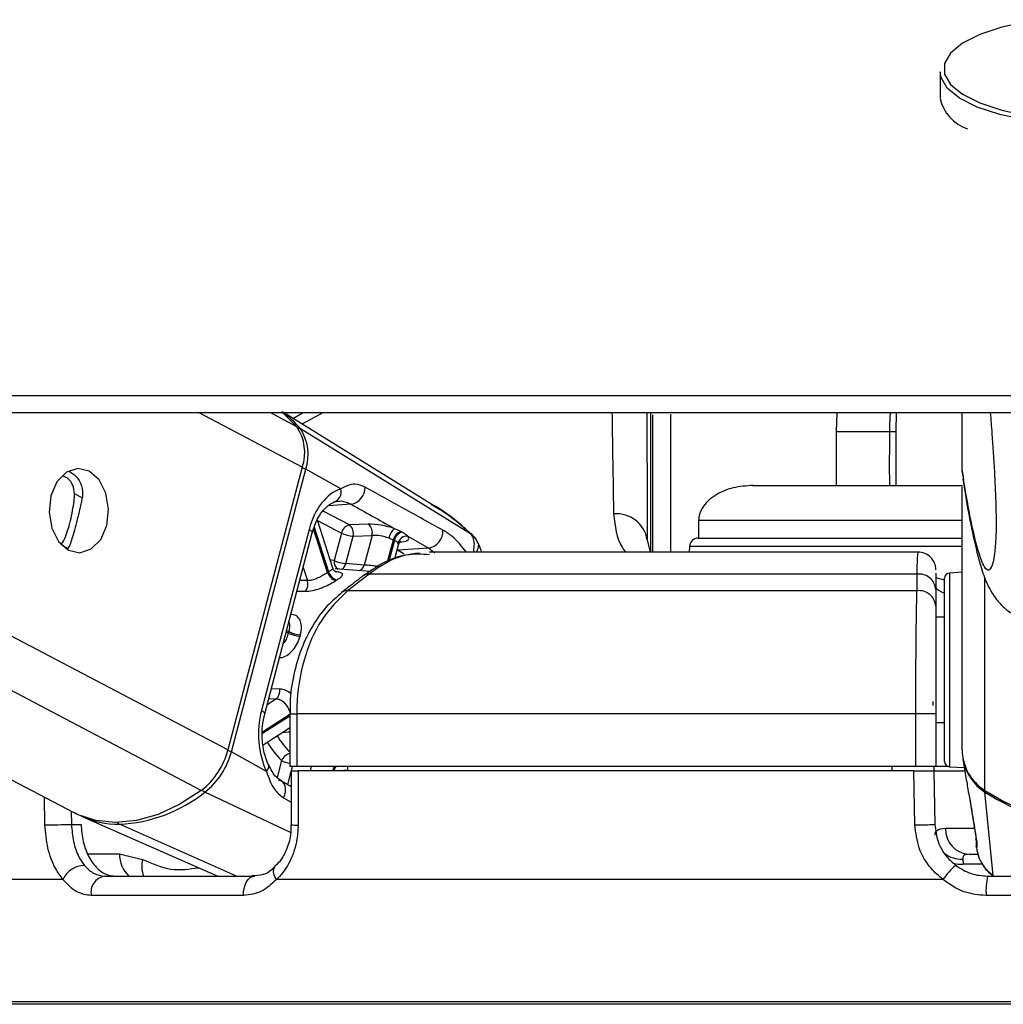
# Model space of a CAD drawing. Header units: millimetres. Extents: x 20 to 26560, y 40 to 17955.
# Tile 84 of 90: x 22437 to 22549, y 5803 to 5915. Entities that reach past the tile are written whole.
import ezdxf

# ---------------------------------------------------------------- set-up
doc = ezdxf.new("R2010")
doc.units = ezdxf.units.MM
doc.header["$LTSCALE"] = 2

msp = doc.modelspace()

# ---------------------------------------------------------------- linework, layer by layer
at = {"color": 7, "linetype": 'Continuous', "lineweight": 25}
for p, q in [((22542, 5909.09), (22542, 5906.09)), ((22356.77, 5870.29), (22443.36, 5824.73)), ((22484.11, 5859.83), (22467.22, 5870.29)), ((22509, 5870.25), (22509, 5854.39)), ((22530.24, 5870.29), (22530.17, 5868.14)), ((22536.97, 5868.14), (22537.01, 5870.29)), ((22544.5, 5863.65), (22544.5, 5870.29)), ((22509.3, 5854.39), (22509.3, 5870.05)), ((22488.54, 5856.49), (22469.16, 5868.43)), ((22530.17, 5868.14), (22530.17, 5861.99)), ((22536.97, 5861.99), (22536.97, 5868.14)), ((22469.37, 5864.06), (22460.9, 5831.87)), ((22461.3, 5831.65), (22469.77, 5863.84)), ((22473.76, 5861.62), (22469.77, 5863.84)), ((22544.5, 5863.65), (22544.5, 5863.64)), ((22544.5, 5863.64), (22544.67, 5862.72)), ((22544.5, 5831.87), (22544.5, 5861.84)), ((22472.86, 5852.58), (22471.09, 5858.03)), ((22514.5, 5857.99), (22514.5, 5855.99)), ((22470.15, 5856.99), (22464.73, 5836.37)), ((22476.89, 5857.58), (22474.75, 5857.49)), ((22480.6, 5856.74), (22479.9, 5857.06)), ((22465.09, 5835.99), (22470.51, 5856.61)), ((22473.83, 5856.55), (22473.01, 5853.44)), ((22474.34, 5853.09), (22475.16, 5856.21)), ((22475.16, 5856.21), (22477.31, 5856.29)), ((22477.31, 5856.29), (22476.42, 5852.93)), ((22479.26, 5856), (22479.74, 5855.81)), ((22481.4, 5856.21), (22483.79, 5854.86)), ((22508.65, 5855.81), (22508.98, 5854.39)), ((22514.45, 5855.99), (22533.5, 5855.99)), ((22533.5, 5855.99), (22544.53, 5855.99)), ((22442.87, 5855.09), (22442.66, 5854.83)), ((22479.9, 5853.62), (22480.32, 5855.23)), ((22483.79, 5854.86), (22480.2, 5854.62)), ((22513.45, 5855.04), (22513.41, 5854.39)), ((22539.46, 5854.39), (22483.8, 5854.39)), ((22477.12, 5852.21), (22473.12, 5852.5)), ((22476.42, 5852.93), (22474.34, 5853.09)), ((22476.97, 5851.89), (22474.52, 5849.99)), ((22539.36, 5851.89), (22476.97, 5851.89)), ((22539.36, 5849.99), (22539.36, 5851.89)), ((22541.5, 5852.02), (22541.5, 5850.14)), ((22542.5, 5844.63), (22542.5, 5851.42)), ((22544.5, 5852.1), (22543.06, 5852.02)), ((22541.5, 5850.14), (22541.5, 5848.24)), ((22539.36, 5849.99), (22474.52, 5849.99)), ((22542.5, 5846.99), (22541.5, 5846.99)), ((22542.5, 5830.56), (22542.5, 5844.63)), ((22541.15, 5837.4), (22541.16, 5836.91)), ((22467.95, 5835.99), (22467.95, 5829.99)), ((22539.23, 5835.99), (22468.74, 5835.99)), ((22468.74, 5835.99), (22468.74, 5829.99)), ((22541.5, 5835.99), (22539.23, 5835.99)), ((22539.23, 5829.99), (22539.23, 5835.99)), ((22541.5, 5835.99), (22541.5, 5829.99)), ((22464.9, 5832.44), (22467.91, 5834.39)), ((22541.5, 5834.99), (22542.5, 5834.99)), ((22465.29, 5829.42), (22461.3, 5831.65)), ((22468.74, 5829.99), (22467.95, 5829.99)), ((22539.23, 5829.99), (22468.74, 5829.99)), ((22474.53, 5829.99), (22474.53, 5829.49)), ((22536.5, 5829.99), (22536.5, 5829.49)), ((22541.5, 5829.99), (22539.23, 5829.99)), ((22541.28, 5829.99), (22541.29, 5829.49)), ((22542.91, 5829.99), (22541.5, 5829.99)), ((22543.06, 5829.96), (22544.74, 5829.87)), ((22544.59, 5830.86), (22544.99, 5828.25)), ((22468.12, 5829.49), (22468.11, 5823.36)), ((22539.01, 5829.49), (22468.91, 5829.49)), ((22473.66, 5829.52), (22474.53, 5829.59)), ((22541.29, 5829.49), (22541.39, 5823.39)), ((22541.29, 5829.49), (22544.8, 5829.49)), ((22468.12, 5827.68), (22466.99, 5828.31)), ((22545.29, 5826.66), (22545.49, 5825.45)), ((22548.01, 5817.59), (22547.09, 5827.06)), ((22545.49, 5825.45), (22546.1, 5821.74)), ((22444.39, 5824.25), (22459.76, 5817.49)), ((22443.09, 5823.39), (22444.19, 5823.39)), ((22468.11, 5823.36), (22468.11, 5823.36)), ((22448.57, 5820.04), (22451.2, 5819.4)), ((22545.31, 5819.99), (22546.3, 5819.99)), ((22544.56, 5819.43), (22544.63, 5818.84)), ((22446.86, 5817.49), (22463.98, 5817.49)), ((22547.39, 5817.49), (22571.6, 5817.49)), ((22442.13, 5817.09), (22410.7, 5817.09)), ((22542.32, 5817.09), (22466.43, 5817.09)), ((22462.69, 5815.28), (22445.35, 5815.28)), ((22571.76, 5815.28), (22547.23, 5815.28)), ((22559.5, 5802.89), (22416.39, 5802.89))]:
    msp.add_line(p, q, dxfattribs=at)
at = {"color": 8, "linetype": 'Continuous', "lineweight": 25}
for p, q in [((22457.87, 5827.25), (22376.07, 5870.29)), ((22460.9, 5831.87), (22387.88, 5870.29)), ((22469.37, 5864.06), (22457.54, 5870.29)), ((22468.77, 5868.68), (22465.71, 5870.29)), ((22468.31, 5869.61), (22469.49, 5870.29)), ((22471.77, 5870.29), (22469.33, 5868.98)), ((22511.3, 5870.11), (22511.3, 5854.39)), ((22530.17, 5868.14), (22536.22, 5868.14)), ((22536.22, 5868.14), (22536.97, 5868.14)), ((22444.31, 5860.59), (22443.44, 5861.05)), ((22474.75, 5857.49), (22471.74, 5859.07)), ((22474.94, 5859.85), (22472.32, 5859.67)), ((22471.11, 5857.99), (22473.83, 5856.55)), ((22472.26, 5852.08), (22470.65, 5857.04)), ((22470.72, 5857.26), (22472.37, 5852.16)), ((22479.09, 5853.31), (22479.74, 5855.81)), ((22479.87, 5855.74), (22479.24, 5853.37)), ((22488.51, 5856.52), (22488.54, 5856.49)), ((22442.66, 5854.83), (22441.98, 5855.19)), ((22480.2, 5854.62), (22480.16, 5854.64)), ((22480.16, 5854.61), (22480.2, 5854.62)), ((22480.5, 5855.54), (22480.72, 5855.56)), ((22483.79, 5854.86), (22484.46, 5854.3)), ((22533.5, 5855.04), (22513.45, 5855.04)), ((22544.53, 5855.04), (22533.5, 5855.04)), ((22469.47, 5852.65), (22469.95, 5851.15)), ((22469.95, 5851.15), (22469.08, 5851.17)), ((22543.06, 5852.02), (22543.06, 5844.84)), ((22547.07, 5827.25), (22547.07, 5851.47)), ((22467.78, 5845.17), (22467.54, 5845.3)), ((22467.58, 5845.47), (22467.83, 5845.34)), ((22543.06, 5844.84), (22543.06, 5829.96)), ((22466.82, 5838.8), (22465.84, 5838.84)), ((22466.42, 5837.7), (22465.36, 5837.02)), ((22465.55, 5837.74), (22466.42, 5837.7)), ((22464.84, 5833.93), (22467.95, 5835.93)), ((22467.95, 5835.73), (22464.84, 5833.72)), ((22467.95, 5835.99), (22468.74, 5835.99)), ((22467.02, 5830.66), (22466.5, 5828.71)), ((22468.14, 5829.5), (22468.27, 5829.99)), ((22470.39, 5829.99), (22470.26, 5829.49)), ((22467.72, 5827.91), (22468.12, 5829.44)), ((22472.82, 5829.49), (22472.84, 5829.55)), ((22473.9, 5829.54), (22473.85, 5829.49)), ((22440.08, 5823.32), (22440.01, 5826.49)), ((22468.03, 5822.45), (22458.28, 5827.06)), ((22467.22, 5826.41), (22468.11, 5825.91)), ((22443.06, 5824.89), (22443.09, 5823.39)), ((22461.89, 5817.49), (22448.55, 5823.41)), ((22542.6, 5822.94), (22545.86, 5822.94)), ((22444.95, 5820.04), (22448.57, 5820.04)), ((22546.79, 5818.84), (22544.63, 5818.84)), ((22559.5, 5803.18), (22415.69, 5803.18))]:
    msp.add_line(p, q, dxfattribs=at)
at = {"color": 7, "linetype": 'Continuous', "lineweight": 25, "flags": 128}
for points in [[(22553.39, 5915.05), (22551.97, 5914.83), (22549.03, 5914.19), (22546.52, 5913.36), (22544.54, 5912.36), (22543.18, 5911.25), (22542.48, 5910.07), (22542.48, 5908.86), (22543.18, 5907.67), (22544.54, 5906.56), (22546.52, 5905.57), (22549.03, 5904.74), (22551.97, 5904.1), (22555.21, 5903.68), (22558.63, 5903.49), (22562.09, 5903.56), (22565.44, 5903.86), (22568.54, 5904.39), (22571.28, 5905.13), (22573.53, 5906.05), (22575.21, 5907.11), (22576.25, 5908.26), (22576.6, 5909.46), (22576.6, 5909.46)], [(22576.88, 5909.79), (22577, 5909.09), (22576.64, 5907.86), (22575.58, 5906.68), (22573.86, 5905.59), (22571.55, 5904.66), (22568.75, 5903.9), (22565.57, 5903.35), (22562.15, 5903.04), (22558.61, 5902.98), (22555.11, 5903.17), (22551.79, 5903.6), (22548.78, 5904.25), (22546.22, 5905.1), (22544.2, 5906.12), (22542.8, 5907.26), (22542.09, 5908.47), (22542, 5909.09)], [(22424.7, 5872.24), (22440.21, 5872.24), (22447.97, 5872.24), (22463.49, 5872.24), (22471.25, 5872.24), (22486.77, 5872.24), (22494.52, 5872.24), (22502.28, 5872.24), (22517.8, 5872.24), (22525.56, 5872.24), (22539.74, 5872.24), (22553.91, 5872.24)], [(22435.19, 5870.29), (22450.71, 5870.29), (22458.47, 5870.29), (22473.98, 5870.29), (22481.74, 5870.29), (22497.26, 5870.29), (22505.02, 5870.29), (22520.54, 5870.29), (22528.29, 5870.29), (22536.05, 5870.29), (22547.77, 5870.29), (22559.5, 5870.29)], [(22467, 5870.37), (22467.17, 5870.25), (22468.77, 5868.68)], [(22445.11, 5863.62), (22443.8, 5863.92), (22442.52, 5863.49), (22441.44, 5862.39), (22440.75, 5860.8), (22440.54, 5858.95), (22440.84, 5857.13), (22441.62, 5855.61), (22442.75, 5854.62), (22444.05, 5854.33), (22445.34, 5854.76), (22446.42, 5855.85), (22447.11, 5857.45), (22447.32, 5859.3), (22447.02, 5861.12), (22446.24, 5862.64), (22445.11, 5863.62)], [(22480.71, 5856.67), (22480.69, 5856.69), (22480.6, 5856.74)], [(22479.74, 5855.81), (22479.84, 5855.76), (22479.87, 5855.74)], [(22468.91, 5829.49), (22468.9, 5825.49), (22468.9, 5823.32)], [(22539.12, 5823.32), (22539.05, 5827.32), (22539.01, 5829.49)], [(22466.99, 5828.31), (22466.93, 5828.34), (22466.67, 5828.41)], [(22457.87, 5827.25), (22455.44, 5825.68), (22452.97, 5824.53), (22450.51, 5823.83), (22448.12, 5823.6), (22445.85, 5823.83), (22443.76, 5824.53), (22443.36, 5824.73)], [(22440.08, 5823.32), (22440.38, 5823.32), (22440.73, 5823.33), (22441.12, 5823.34), (22441.54, 5823.35), (22441.97, 5823.36), (22442.38, 5823.37), (22442.76, 5823.38), (22443.09, 5823.39)], [(22546.16, 5821.41), (22546.06, 5821.75), (22546.06, 5821.78)], [(22462.69, 5815.28), (22462.69, 5815.69), (22462.75, 5816.1), (22462.86, 5816.49), (22463.02, 5816.83), (22463.22, 5817.11), (22463.45, 5817.32), (22463.71, 5817.45), (22463.98, 5817.49)]]:
    msp.add_lwpolyline(points, dxfattribs=at)
at = {"color": 8, "linetype": 'Continuous', "lineweight": 25, "flags": 128}
for points in [[(22470.15, 5856.99), (22470.31, 5856.89), (22470.43, 5856.79), (22470.5, 5856.71), (22470.52, 5856.63), (22470.51, 5856.61)], [(22480.97, 5854.16), (22480.65, 5854.36), (22480.2, 5854.62)], [(22473.01, 5853.44), (22472.68, 5853.48), (22472.56, 5853.49)], [(22464.73, 5836.37), (22464.89, 5836.27), (22465.01, 5836.17), (22465.07, 5836.09), (22465.09, 5836.01), (22465.09, 5835.99)], [(22467.86, 5834.35), (22467.86, 5834.35), (22467.95, 5834.34)], [(22467.1, 5833.86), (22467.77, 5833.92), (22467.95, 5833.94)], [(22465.29, 5829.42), (22465.43, 5829.6), (22465.53, 5829.77), (22465.58, 5829.93), (22465.57, 5830.07), (22465.55, 5830.14)], [(22467.22, 5826.41), (22467.37, 5826.75), (22467.45, 5827.09), (22467.47, 5827.43), (22467.42, 5827.73), (22467.31, 5828), (22467.14, 5828.2), (22466.99, 5828.31)], [(22543.48, 5818.96), (22544.02, 5818.86), (22544.63, 5818.84)], [(22466.43, 5817.09), (22466.26, 5817.42), (22466.15, 5817.74), (22466.1, 5818.02), (22466.12, 5818.28), (22466.21, 5818.48), (22466.29, 5818.58)]]:
    msp.add_lwpolyline(points, dxfattribs=at)
at = {"color": 7, "linetype": 'Continuous', "lineweight": 25}
for centre, radius, start, end in [((22546.55, 5907.03), 4.65, 191.689, 251.7801), ((22461.34, 5862.06), 10.09, 39.1583, 55.5315), ((22464.4, 5865.76), 5.25, 341.1561, 33.7642), ((22464.82, 5865.53), 5.22, 341.1561, 33.7642), ((22472.6, 5861.27), 1.21, 283.6815, 16.8539), ((22474.58, 5861.77), 1.95, 280.669, 0.712), ((22505.17, 5855.23), 3.53, 9.5511, 95.1129), ((22475, 5856.32), 1.2, 102.469, 168.7467), ((22473.99, 5856.54), 1.21, 344.1583, 51.71), ((22476.14, 5856.63), 1.21, 344.1583, 51.71), ((22480.84, 5855.76), 1.61, 125.7992, 171.1452), ((22480.95, 5855.55), 1.24, 106.8627, 168.1982), ((22483.43, 5856.78), 1.95, 280.6728, 3.393), ((22475.35, 5859.65), 3.44, 243.8208, 266.8784), ((22481.08, 5855.49), 1.24, 107.0603, 168.176), ((22481.29, 5855.15), 1.07, 84.3292, 164.3949), ((22514.45, 5854.99), 1, 90, 177), ((22474.53, 5856.53), 3.44, 243.8208, 266.8784), ((22539.5, 5852.39), 2, 359.9595, 90.2428), ((22468.66, 5850.75), 1.35, 323.4956, 17.0041), ((22476.54, 5845.59), 7.78, 122.3965, 123.4334), ((22473.48, 5852.42), 1.27, 195.5693, 258.3378), ((22473.59, 5852.48), 1.26, 194.7592, 258.1829), ((22477.16, 5845.22), 7.14, 122.3965, 123.4334), ((22476.86, 5851), 0.898, 82.7552, 126.4247), ((22539.59, 5849.99), 1.91, 4.328, 97.1571), ((22543.1, 5851.42), 0.6, 93, 180), ((22539.59, 5848.1), 1.91, 4.324, 97.0709), ((22483.04, 5841.25), 15.75, 164.9382, 165.5858), ((22469.3, 5848.34), 3.51, 244.3541, 266.9502), ((22469.35, 5848.36), 3.38, 243.2886, 266.8062), ((22483.13, 5841.23), 14.47, 164.9382, 165.5858), ((22465.63, 5838.61), 1.2, 310.9016, 9.2296), ((22452.61, 5834.01), 8.57, 307.8946, 345.4913), ((22453.05, 5833.78), 8.52, 307.8946, 345.4913), ((22550.03, 5831.93), 5.53, 180.6081, 237.645), ((22543.1, 5830.56), 0.6, 180, 267), ((22550.06, 5831.73), 5.54, 189.0588, 237.5526), ((22476.28, 5835.95), 7.27, 241.7084, 242.7931), ((22447.83, 5840.11), 16.72, 272.4385, 308.6711), ((22559.5, 5846.51), 22.92, 237.1577, 302.8423), ((22559.44, 5846.14), 22.73, 237.0768, 270.1393), ((22448.44, 5833.54), 10.13, 245.0885, 270.5756), ((22539.06, 5862.23), 38.91, 270.087, 273.4336), ((22545.46, 5822.84), 2.86, 178.0893, 266.9147), ((22444.67, 5815.92), 2.8, 92.3962, 155.3265), ((22548.22, 5813.31), 7.01, 129.5415, 147.3724), ((22447.18, 5815.65), 1.87, 99.6826, 191.5638), ((22554.34, 5815.87), 7.13, 166.8311, 184.7596)]:
    msp.add_arc(centre, radius, start, end, dxfattribs=at)
at = {"color": 8, "linetype": 'Continuous', "lineweight": 25}
for centre, radius, start, end in [((22468.95, 5868.06), 0.429, 60.0561, 95.3461), ((22468.9, 5862.18), 1.87, 62.5952, 76.0867), ((22473.88, 5853.26), 0.887, 168.4117, 242.152), ((22473.49, 5853.27), 0.871, 289.6729, 347.9168), ((22475.56, 5853.12), 0.881, 291.5658, 347.7512), ((22474.41, 5849.1), 0.895, 82.855, 127.1444), ((22475.21, 5838.71), 10.15, 211.013, 224.2927), ((22474.56, 5838.36), 10.77, 211.4395, 225.6006), ((22460.43, 5829.98), 1.87, 62.5956, 76.0938), ((22468.39, 5830.01), 1.52, 107.0059, 154.5997), ((22468.55, 5833.78), 3.47, 243.8933, 260.0512), ((22474.28, 5829.16), 1.49, 146.168, 164.7252), ((22474.4, 5829.12), 1.48, 143.8571, 165.3956), ((22458.74, 5827.93), 0.983, 217.6844, 241.983), ((22547.51, 5827.04), 0.423, 155.4911, 177.5843), ((22448.74, 5823.82), 0.454, 208.592, 244.1531), ((22468.72, 5827.8), 4.49, 262.1755, 272.3081), ((22451.86, 5819.91), 3.29, 177.8092, 227.4757), ((22544.4, 5822.56), 3.13, 232.8746, 272.9693), ((22454.05, 5818.61), 2.96, 164.4229, 202.167)]:
    msp.add_arc(centre, radius, start, end, dxfattribs=at)
at = {"color": 7, "linetype": 'Continuous', "lineweight": 25}
for centre, major_axis, ratio, start_param, end_param in [((22474.77, 5854.42), (0.17, 7.38), 0.672172, 0.239822, 1.230488), ((22478.64, 5856.6), (2.73, -0.61), 0.283233, 1.155827, 2.325521), ((22478.43, 5855.66), (1.77, -0.35), 0.303217, 1.148479, 2.318172), ((22478.76, 5856.53), (2.73, -0.61), 0.283233, 5.571833, 6.622806), ((22469.35, 5833.8), (0.17, 7.38), 0.672172, 1.230488, 2.221154)]:
    msp.add_ellipse(centre, major_axis=major_axis, ratio=ratio, start_param=start_param, end_param=end_param, dxfattribs=at)
at = {"color": 8, "linetype": 'Continuous', "lineweight": 25}
msp.add_ellipse((22478.55, 5855.6), major_axis=(1.77, -0.35), ratio=0.303217, start_param=6.265133, end_param=6.615458, dxfattribs=at)
for points, knots in [([(22504.85, 5858.75), (22504.83, 5859.88), (22504.8, 5862.16), (22504.73, 5865.99), (22504.69, 5868.91), (22504.67, 5870.29)], [0, 0, 0, 0, 0.340073, 0.687935, 1, 1, 1, 1]), ([(22536.34, 5870.29), (22536.33, 5870.22), (22536.23, 5869.64), (22536.22, 5868.85), (22536.22, 5868.14)], [0, 0, 0, 0, 0.10633, 1, 1, 1, 1]), ([(22536.22, 5868.14), (22536.21, 5866.57), (22536.2, 5864.52), (22536.21, 5862.47), (22536.21, 5861.99)], [0, 0, 0, 0, 0.766318, 1, 1, 1, 1]), ([(22548.24, 5854.87), (22548.22, 5854.66), (22548.16, 5853.88), (22547.93, 5852.85), (22547.55, 5852.13), (22546.98, 5852.67), (22546.23, 5854.66), (22545.37, 5858.36), (22544.76, 5862.05), (22544.5, 5863.65)], [0, 0, 0, 0, 0.018608, 0.072577, 0.210312, 0.343515, 0.531624, 0.796902, 1, 1, 1, 1]), ([(22488.54, 5856.49), (22487.47, 5857.43), (22486.08, 5858.66), (22484.46, 5859.57), (22484.08, 5859.78)], [0, 0, 0, 0, 0.766213, 1, 1, 1, 1]), ([(22506.24, 5854.39), (22506.1, 5854.57), (22505.21, 5855.67), (22505.01, 5857.35), (22504.85, 5858.75)], [0, 0, 0, 0, 0.166662, 1, 1, 1, 1]), ([(22544.53, 5857.99), (22544.47, 5857.99), (22543.47, 5857.99), (22541.12, 5857.99), (22537.59, 5857.99), (22533.86, 5857.99), (22530.13, 5857.99), (22526.52, 5857.99), (22523.18, 5857.99), (22520.24, 5857.99), (22517.81, 5857.99), (22515.96, 5857.99), (22514.86, 5857.99), (22514.4, 5857.99), (22514.52, 5857.99), (22514.53, 5857.99)], [0, 0, 0, 0, 0.005545, 0.095156, 0.184767, 0.274378, 0.363989, 0.4536, 0.543211, 0.632821, 0.722432, 0.812043, 0.901654, 0.991265, 1, 1, 1, 1]), ([(22488.06, 5854.39), (22487.53, 5855.06), (22486.69, 5856.11), (22485.73, 5856.69), (22485.38, 5856.9)], [0, 0, 0, 0, 0.634597, 1, 1, 1, 1]), ([(22488.54, 5856.49), (22488.65, 5856.3), (22488.88, 5855.92), (22488.96, 5855.18), (22488.86, 5854.64), (22488.81, 5854.39)], [0, 0, 0, 0, 0.3336438, 0.6903504, 1, 1, 1, 1]), ([(22489.27, 5855.53), (22489.32, 5855.49), (22489.47, 5855.36), (22489.38, 5854.96), (22489.31, 5854.61), (22489.17, 5854.41), (22489.16, 5854.39)], [0, 0, 0, 0, 0.166938, 0.583842, 0.968227, 1, 1, 1, 1]), ([(22483.87, 5854.1), (22482.97, 5854.16), (22481.14, 5854.27), (22478.82, 5853.2), (22477.48, 5852.25), (22476.97, 5851.89)], [0, 0, 0, 0, 0.372876, 0.763118, 1, 1, 1, 1]), ([(22539.36, 5851.89), (22539.38, 5852.83), (22539.43, 5854.23), (22539.48, 5854.31), (22539.5, 5854.33)], [0, 0, 0, 0, 0.672669, 1, 1, 1, 1]), ([(22472.85, 5852.58), (22472.85, 5852.55), (22472.84, 5852.47), (22472.63, 5852.32), (22472.44, 5852.2), (22472.37, 5852.16)], [0, 0, 0, 0, 0.372516, 0.778909, 1, 1, 1, 1]), ([(22477.96, 5852.76), (22477.92, 5852.77), (22477.69, 5852.82), (22477.22, 5852.86), (22476.74, 5852.9), (22476.5, 5852.92), (22476.42, 5852.93)], [0, 0, 0, 0, 0.081339, 0.447053, 0.812036, 1, 1, 1, 1]), ([(22542.5, 5849.72), (22542.39, 5849.76), (22541.59, 5850.03), (22541.54, 5850.32), (22541.5, 5850.57)], [0, 0, 0, 0, 0.13356, 1, 1, 1, 1]), ([(22468.77, 5849.97), (22468.88, 5849.97), (22469.21, 5849.96), (22469.53, 5849.95), (22469.75, 5849.95)], [0, 0, 0, 0, 0.3491901, 1, 1, 1, 1]), ([(22467.85, 5846.48), (22467.88, 5846.38), (22467.96, 5846.15), (22467.92, 5845.74), (22467.85, 5845.45), (22467.83, 5845.34)], [0, 0, 0, 0, 0.332281, 0.764732, 1, 1, 1, 1]), ([(22467.78, 5845.17), (22467.72, 5844.98), (22467.61, 5844.6), (22467.39, 5844.17), (22467.22, 5844), (22467.18, 5843.96)], [0, 0, 0, 0, 0.428325, 0.857866, 1, 1, 1, 1]), ([(22468.12, 5838.25), (22467.92, 5838.4), (22467.5, 5838.71), (22467.05, 5838.77), (22466.82, 5838.8)], [0, 0, 0, 0, 0.475965, 1, 1, 1, 1]), ([(22546.16, 5821.41), (22546.18, 5821.1), (22546.2, 5820.64), (22546.14, 5820.78), (22546.12, 5820.82)], [0, 0, 0, 0, 0.6667837, 1, 1, 1, 1]), ([(22451.2, 5819.4), (22452.27, 5818.93), (22454.36, 5818), (22456.52, 5818.3), (22457.58, 5818.45)], [0, 0, 0, 0, 0.509738, 1, 1, 1, 1])]:
    msp.add_open_spline(points, degree=3, knots=knots, dxfattribs=at)
at = {"color": 7, "linetype": 'Continuous', "lineweight": 25}
for points, knots in [([(22508.59, 5870.29), (22508.59, 5870.13), (22508.6, 5867.98), (22508.62, 5864.41), (22508.64, 5859.66), (22508.65, 5857.11), (22508.65, 5855.81)], [0, 0, 0, 0, 0.027827, 0.380927, 0.68696, 1, 1, 1, 1]), ([(22547.7, 5870.29), (22547.76, 5869.5), (22547.93, 5867.44), (22548.14, 5864.09), (22548.3, 5860.82), (22548.36, 5858.68), (22548.37, 5857.59), (22548.36, 5856.72), (22548.32, 5855.7), (22548.27, 5855.18), (22548.24, 5854.87)], [0, 0, 0, 0, 0.172784, 0.455096, 0.640313, 0.726915, 0.784794, 0.809093, 0.881855, 1, 1, 1, 1]), ([(22442.84, 5863.59), (22443.11, 5863.42), (22443.71, 5863.06), (22444.29, 5862), (22444.4, 5861.05), (22444.31, 5860.55), (22444.29, 5860.48)], [0, 0, 0, 0, 0.272682, 0.612725, 0.939335, 1, 1, 1, 1]), ([(22443.44, 5861.05), (22443.4, 5861.38), (22443.32, 5862.04), (22442.8, 5862.77), (22442.31, 5862.99), (22442.12, 5863.08)], [0, 0, 0, 0, 0.371132, 0.7417826, 1, 1, 1, 1]), ([(22544.57, 5862.7), (22544.67, 5862.09), (22544.99, 5860.06), (22545.59, 5856.91), (22546.28, 5853.87), (22546.91, 5851.79), (22547.5, 5850.41), (22548.14, 5849.32), (22548.96, 5848.35), (22549.85, 5847.54), (22550.68, 5847.17), (22551.01, 5847.02)], [0, 0, 0, 0, 0.096217, 0.318104, 0.561174, 0.72233, 0.818087, 0.879576, 0.930041, 0.97183, 1, 1, 1, 1]), ([(22476.53, 5861.79), (22476.14, 5861.95), (22475.62, 5862.16), (22474.71, 5862.09), (22474.17, 5861.82), (22473.76, 5861.62)], [0, 0, 0, 0, 0.417867, 0.554004, 1, 1, 1, 1]), ([(22485.38, 5856.9), (22483.89, 5857.72), (22480.94, 5859.35), (22477.99, 5860.98), (22476.53, 5861.79)], [0, 0, 0, 0, 0.506743, 1, 1, 1, 1]), ([(22520.7, 5861.99), (22519.93, 5861.94), (22518.39, 5861.83), (22516.62, 5861.09), (22515.51, 5860.22), (22514.92, 5859.5), (22514.56, 5858.74), (22514.52, 5858.24), (22514.5, 5857.99)], [0, 0, 0, 0, 0.272703, 0.547949, 0.675478, 0.792706, 0.900167, 1, 1, 1, 1]), ([(22520.7, 5861.99), (22520.59, 5861.99), (22520.38, 5861.99), (22522.57, 5861.99), (22526.3, 5861.99), (22531.14, 5861.99), (22536.38, 5861.99), (22540.99, 5861.99), (22543.87, 5861.99), (22544.5, 5861.99), (22544.53, 5861.99)], [0, 0, 0, 0, 0.141909, 0.283817, 0.425726, 0.567634, 0.709543, 0.851451, 0.99336, 1, 1, 1, 1]), ([(22441.91, 5855.23), (22442.05, 5855.43), (22442.31, 5855.82), (22442.66, 5856.82), (22442.98, 5857.95), (22443.23, 5859.13), (22443.4, 5860.17), (22443.43, 5860.77), (22443.44, 5861.05)], [0, 0, 0, 0, 0.204636, 0.376335, 0.548834, 0.703363, 0.864285, 1, 1, 1, 1]), ([(22444.29, 5860.48), (22444.2, 5860.06), (22444.02, 5859.21), (22443.68, 5857.83), (22443.35, 5856.62), (22443.08, 5855.7), (22442.94, 5855.29), (22442.87, 5855.09)], [0, 0, 0, 0, 0.222076, 0.445772, 0.640142, 0.821651, 1, 1, 1, 1]), ([(22470.51, 5856.61), (22470.6, 5856.9), (22470.85, 5857.75), (22471.5, 5858.93), (22472.36, 5859.81), (22472.87, 5860.03), (22473.09, 5860.13)], [0, 0, 0, 0, 0.156405, 0.463075, 0.767291, 1, 1, 1, 1]), ([(22472.89, 5860.09), (22473.19, 5860.16), (22473.89, 5860.34), (22474.56, 5860.03), (22474.94, 5859.85)], [0, 0, 0, 0, 0.4297736, 1, 1, 1, 1]), ([(22474.94, 5859.85), (22476.53, 5858.96), (22478.19, 5858.03), (22479.84, 5857.1), (22479.9, 5857.06)], [0, 0, 0, 0, 0.961066, 1, 1, 1, 1]), ([(22488.52, 5856.52), (22488.19, 5856.83), (22486.82, 5858.11), (22485.26, 5859.22), (22483.99, 5859.91), (22483.98, 5859.92)], [0, 0, 0, 0, 0.236556, 0.991944, 1, 1, 1, 1]), ([(22479.87, 5855.74), (22479.99, 5855.67), (22480.16, 5855.57), (22480.24, 5855.46), (22480.26, 5855.44)], [0, 0, 0, 0, 0.718824, 1, 1, 1, 1]), ([(22480.34, 5855.22), (22480.36, 5855.3), (22480.4, 5855.48), (22480.57, 5855.63), (22480.66, 5855.67), (22480.64, 5855.66), (22480.64, 5855.66)], [0, 0, 0, 0, 0.264007, 0.636883, 0.959443, 1, 1, 1, 1]), ([(22481.4, 5856.21), (22481.35, 5856.26), (22481.17, 5856.41), (22480.9, 5856.56), (22480.71, 5856.67)], [0, 0, 0, 0, 0.27439, 1, 1, 1, 1]), ([(22489.33, 5855.56), (22489.33, 5855.56), (22489.33, 5855.56), (22489.33, 5855.56), (22489.21, 5855.76), (22489.04, 5855.99), (22488.84, 5856.26), (22488.72, 5856.41), (22488.62, 5856.5), (22488.56, 5856.56)], [0, 0, 0, 0, 0.0000867, 0.000182, 0.0004084, 0.5334569, 0.6541199, 0.773648, 1, 1, 1, 1]), ([(22489.83, 5854.39), (22489.67, 5854.79), (22489.44, 5855.37), (22489.15, 5855.9), (22489.06, 5856.08)], [0, 0, 0, 0, 0.681389, 1, 1, 1, 1]), ([(22482.71, 5854.27), (22482.12, 5854.21), (22480.64, 5854.06), (22478.46, 5853.2), (22477.01, 5852.17), (22476.34, 5851.69)], [0, 0, 0, 0, 0.264416, 0.654864, 1, 1, 1, 1]), ([(22473.27, 5852.1), (22473.27, 5852.1), (22473.29, 5852.09), (22473.21, 5852.12), (22473.05, 5852.24), (22472.89, 5852.42), (22472.87, 5852.56), (22472.87, 5852.58)], [0, 0, 0, 0, 0.062114, 0.304429, 0.571842, 0.938313, 1, 1, 1, 1]), ([(22469.75, 5849.95), (22469.87, 5849.95), (22470.24, 5849.95), (22470.94, 5850.1), (22471.79, 5850.41), (22472.61, 5850.79), (22473.02, 5851.05), (22473.22, 5851.18)], [0, 0, 0, 0, 0.119584, 0.349288, 0.573021, 0.788436, 1, 1, 1, 1]), ([(22472.26, 5852.08), (22472.12, 5851.99), (22471.83, 5851.81), (22471.3, 5851.51), (22470.74, 5851.27), (22470.28, 5851.15), (22470.04, 5851.15), (22469.95, 5851.15)], [0, 0, 0, 0, 0.219859, 0.440343, 0.66314, 0.88549, 1, 1, 1, 1]), ([(22473.33, 5851.25), (22473.43, 5851.31), (22473.7, 5851.49), (22473.96, 5851.74), (22473.98, 5851.95), (22473.73, 5852.09), (22473.35, 5852.13), (22473.16, 5852.16)], [0, 0, 0, 0, 0.116734, 0.333017, 0.551924, 0.773865, 1, 1, 1, 1]), ([(22476.32, 5851.72), (22475.75, 5851.28), (22474.94, 5850.64), (22474.12, 5850.01), (22473.88, 5849.82)], [0, 0, 0, 0, 0.7, 1, 1, 1, 1]), ([(22542.5, 5851.21), (22542.45, 5851.22), (22541.99, 5851.32), (22541.75, 5851.41), (22541.54, 5851.5)], [0, 0, 0, 0, 0.104122, 1, 1, 1, 1]), ([(22473.89, 5849.79), (22473.32, 5849.31), (22472.07, 5848.26), (22470.51, 5846.07), (22469.2, 5843.41), (22468.35, 5840.44), (22467.94, 5837.91), (22467.99, 5836.42), (22468, 5835.99)], [0, 0, 0, 0, 0.160222, 0.348743, 0.538972, 0.73133, 0.922387, 1, 1, 1, 1]), ([(22474.52, 5849.99), (22473.48, 5848.97), (22471.39, 5846.92), (22469.4, 5842.19), (22468.76, 5838.35), (22468.74, 5836.28), (22468.74, 5835.99)], [0, 0, 0, 0, 0.317078, 0.634488, 0.949899, 1, 1, 1, 1]), ([(22539.23, 5835.99), (22539.23, 5837.78), (22539.23, 5841.35), (22539.28, 5846.1), (22539.32, 5848.77), (22539.35, 5849.83), (22539.36, 5849.99)], [0, 0, 0, 0, 0.31366, 0.627146, 0.941618, 1, 1, 1, 1]), ([(22541.5, 5848.24), (22541.5, 5848.1), (22541.5, 5847.17), (22541.5, 5844.84), (22541.5, 5840.68), (22541.5, 5837.56), (22541.5, 5835.99)], [0, 0, 0, 0, 0.0584425, 0.3730889, 0.6865236, 1, 1, 1, 1]), ([(22469.16, 5844.99), (22469.19, 5845.14), (22469.29, 5845.56), (22469.29, 5846.2), (22469.07, 5846.8), (22468.66, 5847.21), (22468.24, 5847.3), (22468.03, 5847.34)], [0, 0, 0, 0, 0.116734, 0.333017, 0.551924, 0.773865, 1, 1, 1, 1]), ([(22466.72, 5842.36), (22466.84, 5842.37), (22467.2, 5842.41), (22467.77, 5842.69), (22468.37, 5843.26), (22468.85, 5844.01), (22469.03, 5844.56), (22469.12, 5844.83)], [0, 0, 0, 0, 0.119584, 0.349288, 0.573021, 0.788436, 1, 1, 1, 1]), ([(22466.42, 5837.7), (22466.57, 5837.68), (22466.87, 5837.63), (22467.29, 5837.3), (22467.65, 5836.84), (22467.89, 5836.37), (22467.99, 5836.08), (22468.02, 5835.98)], [0, 0, 0, 0, 0.2169563, 0.4343594, 0.6552231, 0.8785193, 1, 1, 1, 1]), ([(22465.55, 5830.15), (22465.44, 5830.4), (22465.11, 5831.15), (22464.79, 5832.66), (22464.76, 5834.45), (22464.99, 5835.53), (22465.09, 5835.99)], [0, 0, 0, 0, 0.1527159, 0.4570855, 0.7634629, 1, 1, 1, 1]), ([(22466.99, 5828.38), (22466.86, 5828.45), (22466.48, 5828.62), (22466.02, 5829.21), (22465.68, 5829.91), (22465.55, 5830.18)], [0, 0, 0, 0, 0.254266, 0.709534, 1, 1, 1, 1]), ([(22465.29, 5829.42), (22465.55, 5828.68), (22466, 5827.38), (22466.86, 5826.71), (22467.22, 5826.41)], [0, 0, 0, 0, 0.566074, 1, 1, 1, 1]), ([(22468.14, 5829.49), (22468.14, 5829.49), (22468.14, 5829.49), (22468.4, 5829.49), (22468.73, 5829.49), (22468.91, 5829.49)], [0, 0, 0, 0, 0.24753, 0.612595, 1, 1, 1, 1]), ([(22539.01, 5829.49), (22539.24, 5829.49), (22539.69, 5829.49), (22540.33, 5829.49), (22540.85, 5829.49), (22541.21, 5829.49), (22541.26, 5829.49), (22541.29, 5829.49)], [0, 0, 0, 0, 0.197556, 0.39511, 0.592696, 0.790302, 1, 1, 1, 1]), ([(22545.03, 5828.26), (22545.06, 5827.96), (22545.18, 5827.11), (22545.28, 5826.69), (22545.35, 5826.41)], [0, 0, 0, 0, 0.353993, 1, 1, 1, 1]), ([(22545.35, 5826.41), (22545.48, 5825.59), (22545.75, 5823.93), (22546.02, 5822.25), (22546.16, 5821.41)], [0, 0, 0, 0, 0.493257, 1, 1, 1, 1]), ([(22442.13, 5817.09), (22441.83, 5817.5), (22441.11, 5818.5), (22440.31, 5820.65), (22440.16, 5822.43), (22440.08, 5823.32)], [0, 0, 0, 0, 0.260354, 0.63069, 1, 1, 1, 1]), ([(22443.09, 5823.39), (22443.15, 5822.72), (22443.26, 5821.39), (22443.83, 5819.77), (22444.34, 5819.03), (22444.56, 5818.72)], [0, 0, 0, 0, 0.370015, 0.740315, 1, 1, 1, 1]), ([(22444.19, 5823.39), (22444.24, 5822.72), (22444.36, 5821.38), (22445.03, 5819.61), (22446.01, 5818.28), (22447.08, 5817.59), (22447.79, 5817.52), (22448.06, 5817.49)], [0, 0, 0, 0, 0.215288, 0.430555, 0.64649, 0.863795, 1, 1, 1, 1]), ([(22468.05, 5823.35), (22468.07, 5823.13), (22468.12, 5822.27), (22467.73, 5820.83), (22467.07, 5819.4), (22466.49, 5818.83), (22466.25, 5818.61)], [0, 0, 0, 0, 0.11736, 0.44954, 0.77994, 1, 1, 1, 1]), ([(22468.9, 5823.32), (22468.87, 5822.79), (22468.8, 5821.36), (22468.07, 5819.15), (22467.08, 5817.73), (22466.47, 5817.14), (22466.43, 5817.09)], [0, 0, 0, 0, 0.220493, 0.593656, 0.970348, 1, 1, 1, 1]), ([(22542.32, 5817.09), (22541.84, 5817.5), (22540.7, 5818.5), (22539.44, 5820.65), (22539.23, 5822.43), (22539.12, 5823.32)], [0, 0, 0, 0, 0.260354, 0.63069, 1, 1, 1, 1]), ([(22541.39, 5823.39), (22541.47, 5822.72), (22541.63, 5821.39), (22542.56, 5819.77), (22543.41, 5819.03), (22543.76, 5818.72)], [0, 0, 0, 0, 0.370015, 0.740315, 1, 1, 1, 1]), ([(22541.41, 5822.17), (22541.44, 5822.37), (22541.52, 5822.83), (22542.2, 5822.9), (22542.6, 5822.94)], [0, 0, 0, 0, 0.416459, 1, 1, 1, 1]), ([(22546.05, 5821.78), (22546.07, 5821.7), (22546.11, 5821.43), (22546.09, 5821.31), (22546.1, 5821.16), (22546.09, 5821.01), (22546.11, 5820.85), (22546.12, 5820.82)], [0, 0, 0, 0, 0.1747636, 0.6476933, 0.863798, 0.970001, 1, 1, 1, 1]), ([(22546.11, 5820.9), (22546.15, 5820.63), (22546.23, 5820.03), (22546.6, 5819.12), (22547.18, 5818.25), (22547.74, 5817.81), (22548.01, 5817.59)], [0, 0, 0, 0, 0.209596, 0.458257, 0.738167, 1, 1, 1, 1]), ([(22546.12, 5820.82), (22546.12, 5820.82), (22546.11, 5820.83), (22546.11, 5820.87), (22546.11, 5820.9)], [0, 0, 0, 0, 0.359068, 1, 1, 1, 1]), ([(22545.31, 5819.99), (22545.08, 5819.97), (22544.8, 5819.95), (22544.57, 5819.75), (22544.56, 5819.57), (22544.56, 5819.43)], [0, 0, 0, 0, 0.477795, 0.583752, 1, 1, 1, 1]), ([(22546.18, 5820.42), (22546.26, 5820.08), (22546.4, 5819.54), (22546.81, 5818.78), (22547.3, 5818.08), (22547.81, 5817.69), (22548.06, 5817.49)], [0, 0, 0, 0, 0.289042, 0.466255, 0.730312, 1, 1, 1, 1]), ([(22444.56, 5818.72), (22444.92, 5818.35), (22445.63, 5817.65), (22446.46, 5817.54), (22446.86, 5817.49)], [0, 0, 0, 0, 0.519417, 1, 1, 1, 1]), ([(22466.26, 5818.6), (22466.16, 5818.49), (22465.72, 5817.99), (22464.83, 5817.54), (22464.06, 5817.53), (22463.63, 5817.51)], [0, 0, 0, 0, 0.122527, 0.506636, 1, 1, 1, 1]), ([(22543.76, 5818.72), (22544.34, 5818.35), (22545.45, 5817.65), (22546.76, 5817.54), (22547.39, 5817.49)], [0, 0, 0, 0, 0.519417, 1, 1, 1, 1]), ([(22445.35, 5815.28), (22444.79, 5815.35), (22443.61, 5815.52), (22442.64, 5816.55), (22442.13, 5817.09)], [0, 0, 0, 0, 0.475859, 1, 1, 1, 1]), ([(22466.43, 5817.09), (22465.88, 5816.59), (22464.76, 5815.54), (22463.4, 5815.37), (22462.69, 5815.28)], [0, 0, 0, 0, 0.485349, 1, 1, 1, 1]), ([(22547.23, 5815.28), (22546.37, 5815.35), (22544.58, 5815.52), (22543.09, 5816.55), (22542.32, 5817.09)], [0, 0, 0, 0, 0.475859, 1, 1, 1, 1])]:
    msp.add_open_spline(points, degree=3, knots=knots, dxfattribs=at)

doc.saveas('drawing.dxf')
